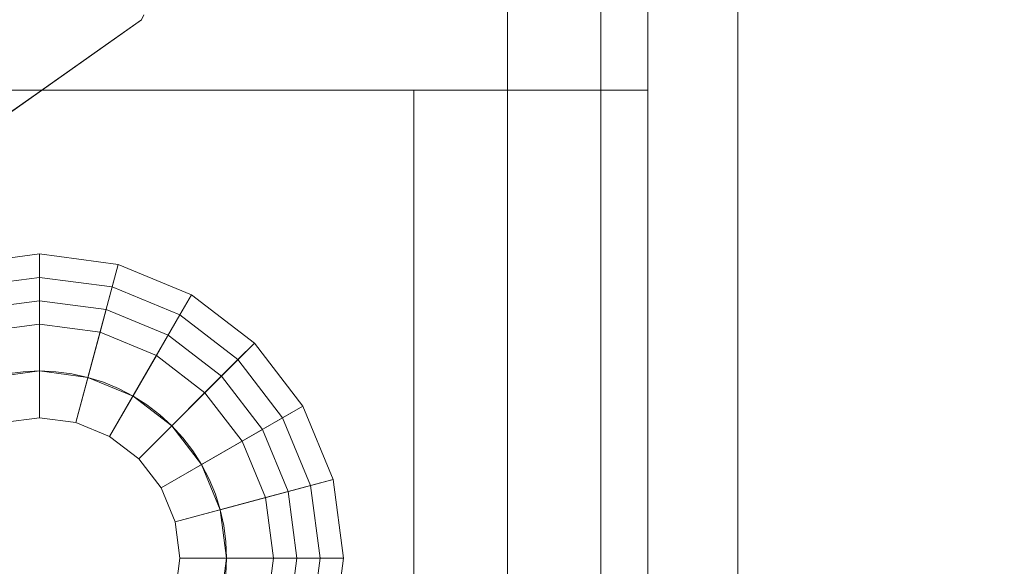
# Model space of a CAD drawing. Header units: inches. Extents: x -412 to -304, y -62 to 18.
# Tile 215 of 256: x -356.377 to -355.548, y -39.211 to -38.751. Entities that reach past the tile are written whole.
import ezdxf

# ---------------------------------------------------------------- set-up
doc = ezdxf.new("R2010")
doc.units = ezdxf.units.IN
doc.header["$LTSCALE"] = 32
doc.header["$MEASUREMENT"] = 0
doc.linetypes.add('Dash Style-1', pattern=[0.083328, 0.041656, -0.041672])
for name, color, linetype, lineweight in [('Black', 7, 'Continuous', 18), ('DashLineFill', 7, 'Dash Style-1', 13), ('Drawing', 7, 'Continuous', 18), ('Metal_HtAdjMech', 7, 'Continuous', 18), ('None', 7, 'Continuous', 18), ('SolidLine', 7, 'Continuous', 15), ('Wood_1-H', 7, 'Continuous', 13)]:
    doc.layers.add(name, color=color, linetype=linetype, lineweight=lineweight)

# ---------------------------------------------------------------- blocks, each defined once
blk = doc.blocks.new('Group-20')
at = {"layer": 'Black'}
for points in [[(-34.54794, 16.53613, 28.9791), (34.54794, 16.53613, 28.9791), (34.54794, -16.53613, 28.9791), (-34.54794, -16.53613, 28.9791)], [(-34.54794, 16.53613, 27.70079), (34.54794, 16.53613, 27.70079), (34.54794, -16.53613, 27.70079), (-34.54794, -16.53613, 27.70079)]]:
    blk.add_3dface(points, dxfattribs=at)
at = {"layer": 'Wood_1-H'}
for points in [[(-35.96494, 17.95313, 28.99879), (35.96494, 17.95313, 28.99879), (35.96494, -17.95313, 28.99879), (-35.96494, -17.95313, 28.99879)], [(-35.96494, 17.95313, 28.9791), (35.96494, 17.95313, 28.9791), (35.96494, -17.95313, 28.9791), (-35.96494, -17.95313, 28.9791)]]:
    blk.add_3dface(points, dxfattribs=at)
blk = doc.blocks.new('MpHtAdjTrough-1095 (3D)')
at = {"layer": 'Black'}
for points in [[(-17.3622, -4.05467, -1.5537), (17.3622, -4.05467, -1.5537), (17.3622, 2.5995, -3.97562), (-17.3622, 2.5995, -3.97562)], [(-17.3622, 2.59168, -4.03646), (17.3622, 2.59168, -4.03646), (17.3622, -4.07513, -1.60994), (-17.3622, -4.07513, -1.60994)]]:
    blk.add_3dface(points, dxfattribs=at)
blk = doc.blocks.new('MPHtAdj-PowerUnit (3D)')
at = {"layer": 'Metal_HtAdjMech'}
for points, invisible_edges in [([(-17.80071, -0.60593, -0.15748), (-8.21391, 1.66595, -0.15748), (-8.30756, 1.79848, -0.15748)], 9), ([(-8.30755, -1.86915, -1.59372), (-8.31157, 1.80055, -1.59759), (-8.30756, 1.79848, -1.59373)], 9), ([(-8.30755, -1.86915, -1.59372), (-8.31157, -1.87122, -1.59759), (-8.31157, 1.80055, -1.59759)], 10), ([(-8.30756, 1.79848, -0.15748), (-8.21391, 1.66595, -0.15748), (-8.21391, 1.66595, -1.45932), (-8.22437, 1.68076, -1.48119)], 8), ([(-8.22437, 1.68076, -1.48119), (-8.23305, 1.69305, -1.49726), (-8.30756, 1.79848, -0.15748)], 10), ([(-8.30756, 1.79848, -0.15748), (-8.25241, 1.72044, -1.52823), (-8.26305, 1.7355, -1.54308)], 9), ([(-8.23305, 1.69305, -1.49726), (-8.24241, 1.70628, -1.51295), (-8.30756, 1.79848, -0.15748)], 10), ([(-8.24241, 1.70628, -1.51295), (-8.25241, 1.72044, -1.52823), (-8.30756, 1.79848, -0.15748)], 10), ([(-8.26305, 1.7355, -1.54308), (-8.28616, 1.7682, -1.57136), (-8.30756, 1.79848, -1.59373), (-8.30756, 1.79848, -0.15748)], 8), ([(-8.30756, 1.79848, -1.59373), (-8.28616, 1.7682, -1.57136), (-8.28616, -1.83888, -1.57136), (-8.30755, -1.86915, -1.59372)], 10), ([(-8.28616, -1.83888, -1.57136), (-8.28616, 1.7682, -1.57136), (-8.26305, 1.7355, -1.54308), (-8.26305, -1.80618, -1.54308)], 5), ([(-8.26305, -1.80618, -1.54308), (-8.26305, 1.7355, -1.54308), (-8.25241, 1.72044, -1.52823)], 9), ([(-8.25241, -1.79113, -1.52823), (-8.26305, -1.80618, -1.54308), (-8.25241, 1.72044, -1.52823)], 10), ([(-8.25241, 1.72044, -1.52823), (-8.24241, 1.70628, -1.51295), (-8.24241, -1.77697, -1.51295), (-8.25241, -1.79113, -1.52823)], 10), ([(-8.24241, -1.77697, -1.51295), (-8.24241, 1.70628, -1.51295), (-8.23305, 1.69305, -1.49726)], 9)]:
    blk.add_3dface(points, dxfattribs=dict(at, invisible_edges=invisible_edges))
blk = doc.blocks.new('MPHtAdjCenterBar (3D)')
at = {"layer": 'Metal_HtAdjMech'}
for points in [[(-17.61811, 2.81215, -1.55512), (17.61811, 2.81215, -1.55512), (17.61811, 2.30034, -1.55512), (-17.61811, 2.30034, -1.55512)], [(-17.61811, 2.30034, -1.39764), (17.61811, 2.30034, -1.39764), (17.61811, 2.81215, -1.39764), (-17.61811, 2.81215, -1.39764)], [(12.22441, 2.81215, -0.15748), (12.22441, 2.30034, -0.15748), (17.61811, 2.30034, -0.15748), (17.61811, 2.81215, -0.15748)], [(12.22441, 2.30034, -0.31496), (12.22441, 2.81215, -0.31496), (17.61811, 2.81215, -0.31496), (17.61811, 2.30034, -0.31496)], [(-17.61811, 2.30034, -1.55512), (17.61811, 2.30034, -1.55512), (17.61811, 2.30034, -1.39764), (-17.61811, 2.30034, -1.39764)], [(12.22441, 2.30034, -0.15748), (12.22441, 2.30034, -0.31496), (17.61811, 2.30034, -0.31496), (17.61811, 2.30034, -0.15748)]]:
    blk.add_3dface(points, dxfattribs=at)
blk = doc.blocks.new('TEK04-FrameA (3D)')
at = {"layer": 'Black'}
for points in [[(9.42913, 0.88583, 11.69291), (9.42511, 0.9164, 11.69291), (9.5392, 0.94697, 11.69291), (9.54724, 0.88583, 11.69291)], [(9.56693, 0.88583, 11.61417), (9.55821, 0.95206, 11.61417), (9.46314, 0.92659, 11.61417), (9.4685, 0.88583, 11.61417)], [(9.54724, 0.88583, 11.69291), (9.5392, 0.94697, 11.69291), (9.55821, 0.95206, 11.67323), (9.56693, 0.88583, 11.67323)], [(9.56693, 0.88583, 11.67323), (9.55821, 0.95206, 11.67323), (9.55821, 0.95206, 11.61417), (9.56693, 0.88583, 11.61417)], [(9.50787, 0.88583, 11.45669), (9.50117, 0.93678, 11.45669), (9.42511, 0.9164, 11.45669), (9.42913, 0.88583, 11.45669)], [(9.4685, 0.88583, 11.53543), (9.46314, 0.92659, 11.53543), (9.52018, 0.94187, 11.53543), (9.52756, 0.88583, 11.53543)], [(9.52756, 0.88583, 11.47638), (9.52018, 0.94187, 11.47638), (9.50117, 0.93678, 11.45669), (9.50787, 0.88583, 11.45669)], [(9.52756, 0.88583, 11.53543), (9.52018, 0.94187, 11.53543), (9.52018, 0.94187, 11.47638), (9.52756, 0.88583, 11.47638)], [(9.4685, 0.88583, 11.61417), (9.46314, 0.92659, 11.61417), (9.46314, 0.92659, 11.53543), (9.4685, 0.88583, 11.53543)], [(9.42913, 0.88583, 11.45669), (9.42511, 0.9164, 11.45669), (9.42511, 0.9164, 11.69291), (9.42913, 0.88583, 11.69291)], [(9.50117, 0.83488, 11.45669), (9.50787, 0.88583, 11.45669), (9.42913, 0.88583, 11.45669), (9.42511, 0.85526, 11.45669)], [(9.42511, 0.85526, 11.69291), (9.42913, 0.88583, 11.69291), (9.54724, 0.88583, 11.69291), (9.5392, 0.82469, 11.69291)], [(9.42511, 0.85526, 11.45669), (9.42913, 0.88583, 11.45669), (9.42913, 0.88583, 11.69291), (9.42511, 0.85526, 11.69291)], [(9.46314, 0.84507, 11.53543), (9.4685, 0.88583, 11.53543), (9.52756, 0.88583, 11.53543), (9.52018, 0.82978, 11.53543)], [(9.46314, 0.84507, 11.61417), (9.4685, 0.88583, 11.61417), (9.4685, 0.88583, 11.53543), (9.46314, 0.84507, 11.53543)], [(9.55821, 0.81959, 11.61417), (9.56693, 0.88583, 11.61417), (9.4685, 0.88583, 11.61417), (9.46314, 0.84507, 11.61417)], [(9.52018, 0.82978, 11.47638), (9.52756, 0.88583, 11.47638), (9.50787, 0.88583, 11.45669), (9.50117, 0.83488, 11.45669)], [(9.52018, 0.82978, 11.53543), (9.52756, 0.88583, 11.53543), (9.52756, 0.88583, 11.47638), (9.52018, 0.82978, 11.47638)], [(9.5392, 0.82469, 11.69291), (9.54724, 0.88583, 11.69291), (9.56693, 0.88583, 11.67323), (9.55821, 0.81959, 11.67323)], [(9.55821, 0.81959, 11.67323), (9.56693, 0.88583, 11.67323), (9.56693, 0.88583, 11.61417), (9.55821, 0.81959, 11.61417)], [(9.4815, 0.7874, 11.45669), (9.50117, 0.83488, 11.45669), (9.42511, 0.85526, 11.45669), (9.41331, 0.82677, 11.45669)], [(9.41331, 0.82677, 11.69291), (9.42511, 0.85526, 11.69291), (9.5392, 0.82469, 11.69291), (9.5156, 0.76772, 11.69291)], [(9.41331, 0.82677, 11.45669), (9.42511, 0.85526, 11.45669), (9.42511, 0.85526, 11.69291), (9.41331, 0.82677, 11.69291)], [(9.44741, 0.80709, 11.53543), (9.46314, 0.84507, 11.53543), (9.52018, 0.82978, 11.53543), (9.49855, 0.77756, 11.53543)], [(9.44741, 0.80709, 11.61417), (9.46314, 0.84507, 11.61417), (9.46314, 0.84507, 11.53543), (9.44741, 0.80709, 11.53543)], [(9.53264, 0.75787, 11.61417), (9.55821, 0.81959, 11.61417), (9.46314, 0.84507, 11.61417), (9.44741, 0.80709, 11.61417)], [(9.49855, 0.77756, 11.47638), (9.52018, 0.82978, 11.47638), (9.50117, 0.83488, 11.45669), (9.4815, 0.7874, 11.45669)], [(9.49855, 0.77756, 11.53543), (9.52018, 0.82978, 11.53543), (9.52018, 0.82978, 11.47638), (9.49855, 0.77756, 11.47638)], [(9.45022, 0.74663, 11.45669), (9.4815, 0.7874, 11.45669), (9.41331, 0.82677, 11.45669), (9.39454, 0.80231, 11.45669)], [(9.39454, 0.80231, 11.69291), (9.41331, 0.82677, 11.69291), (9.5156, 0.76772, 11.69291), (9.47806, 0.71879, 11.69291)], [(9.39454, 0.80231, 11.45669), (9.41331, 0.82677, 11.45669), (9.41331, 0.82677, 11.69291), (9.39454, 0.80231, 11.69291)], [(9.5156, 0.76772, 11.69291), (9.5392, 0.82469, 11.69291), (9.55821, 0.81959, 11.67323), (9.53264, 0.75787, 11.67323)], [(9.53264, 0.75787, 11.67323), (9.55821, 0.81959, 11.67323), (9.55821, 0.81959, 11.61417), (9.53264, 0.75787, 11.61417)], [(9.42238, 0.77447, 11.53543), (9.44741, 0.80709, 11.53543), (9.49855, 0.77756, 11.53543), (9.46414, 0.73271, 11.53543)], [(9.42238, 0.77447, 11.61417), (9.44741, 0.80709, 11.61417), (9.44741, 0.80709, 11.53543), (9.42238, 0.77447, 11.53543)], [(9.49198, 0.70487, 11.61417), (9.53264, 0.75787, 11.61417), (9.44741, 0.80709, 11.61417), (9.42238, 0.77447, 11.61417)], [(9.40945, 0.71535, 11.45669), (9.45022, 0.74663, 11.45669), (9.39454, 0.80231, 11.45669), (9.37008, 0.78354, 11.45669)], [(9.37008, 0.78354, 11.69291), (9.39454, 0.80231, 11.69291), (9.47806, 0.71879, 11.69291), (9.42913, 0.68125, 11.69291)], [(9.37008, 0.78354, 11.45669), (9.39454, 0.80231, 11.45669), (9.39454, 0.80231, 11.69291), (9.37008, 0.78354, 11.69291)], [(9.46414, 0.73271, 11.47638), (9.49855, 0.77756, 11.47638), (9.4815, 0.7874, 11.45669), (9.45022, 0.74663, 11.45669)], [(9.36197, 0.69568, 11.45669), (9.40945, 0.71535, 11.45669), (9.37008, 0.78354, 11.45669), (9.34159, 0.77174, 11.45669)], [(9.34159, 0.77174, 11.69291), (9.37008, 0.78354, 11.69291), (9.42913, 0.68125, 11.69291), (9.37216, 0.65766, 11.69291)], [(9.34159, 0.77174, 11.45669), (9.37008, 0.78354, 11.45669), (9.37008, 0.78354, 11.69291), (9.34159, 0.77174, 11.69291)], [(9.28045, 0.77174, 11.69291), (9.31102, 0.76772, 11.69291), (9.31102, 0.64961, 11.69291), (9.24989, 0.65766, 11.69291)], [(9.26007, 0.69568, 11.45669), (9.31102, 0.68898, 11.45669), (9.31102, 0.76772, 11.45669), (9.28045, 0.77174, 11.45669)], [(9.28045, 0.77174, 11.45669), (9.31102, 0.76772, 11.45669), (9.31102, 0.76772, 11.69291), (9.28045, 0.77174, 11.69291)], [(9.31102, 0.68898, 11.45669), (9.36197, 0.69568, 11.45669), (9.34159, 0.77174, 11.45669), (9.31102, 0.76772, 11.45669)], [(9.31102, 0.76772, 11.69291), (9.34159, 0.77174, 11.69291), (9.37216, 0.65766, 11.69291), (9.31102, 0.64961, 11.69291)], [(9.31102, 0.76772, 11.45669), (9.34159, 0.77174, 11.45669), (9.34159, 0.77174, 11.69291), (9.31102, 0.76772, 11.69291)], [(9.38976, 0.74944, 11.53543), (9.42238, 0.77447, 11.53543), (9.46414, 0.73271, 11.53543), (9.41929, 0.6983, 11.53543)], [(9.38976, 0.74944, 11.61417), (9.42238, 0.77447, 11.61417), (9.42238, 0.77447, 11.53543), (9.38976, 0.74944, 11.53543)], [(9.43898, 0.66421, 11.61417), (9.49198, 0.70487, 11.61417), (9.42238, 0.77447, 11.61417), (9.38976, 0.74944, 11.61417)], [(9.46414, 0.73271, 11.53543), (9.49855, 0.77756, 11.53543), (9.49855, 0.77756, 11.47638), (9.46414, 0.73271, 11.47638)], [(9.47806, 0.71879, 11.69291), (9.5156, 0.76772, 11.69291), (9.53264, 0.75787, 11.67323), (9.49198, 0.70487, 11.67323)], [(9.49198, 0.70487, 11.67323), (9.53264, 0.75787, 11.67323), (9.53264, 0.75787, 11.61417), (9.49198, 0.70487, 11.61417)], [(9.35178, 0.73371, 11.53543), (9.38976, 0.74944, 11.53543), (9.41929, 0.6983, 11.53543), (9.36707, 0.67667, 11.53543)], [(9.35178, 0.73371, 11.61417), (9.38976, 0.74944, 11.61417), (9.38976, 0.74944, 11.53543), (9.35178, 0.73371, 11.53543)], [(9.37726, 0.63864, 11.61417), (9.43898, 0.66421, 11.61417), (9.38976, 0.74944, 11.61417), (9.35178, 0.73371, 11.61417)], [(9.41929, 0.6983, 11.47638), (9.46414, 0.73271, 11.47638), (9.45022, 0.74663, 11.45669), (9.40945, 0.71535, 11.45669)], [(9.24479, 0.63864, 11.61417), (9.31102, 0.62992, 11.61417), (9.31102, 0.72835, 11.61417), (9.27026, 0.73371, 11.61417)], [(9.27026, 0.73371, 11.53543), (9.31102, 0.72835, 11.53543), (9.31102, 0.66929, 11.53543), (9.25498, 0.67667, 11.53543)], [(9.27026, 0.73371, 11.61417), (9.31102, 0.72835, 11.61417), (9.31102, 0.72835, 11.53543), (9.27026, 0.73371, 11.53543)], [(9.31102, 0.72835, 11.53543), (9.35178, 0.73371, 11.53543), (9.36707, 0.67667, 11.53543), (9.31102, 0.66929, 11.53543)], [(9.31102, 0.72835, 11.61417), (9.35178, 0.73371, 11.61417), (9.35178, 0.73371, 11.53543), (9.31102, 0.72835, 11.53543)], [(9.31102, 0.62992, 11.61417), (9.37726, 0.63864, 11.61417), (9.35178, 0.73371, 11.61417), (9.31102, 0.72835, 11.61417)], [(9.41929, 0.6983, 11.53543), (9.46414, 0.73271, 11.53543), (9.46414, 0.73271, 11.47638), (9.41929, 0.6983, 11.47638)], [(9.36707, 0.67667, 11.47638), (9.41929, 0.6983, 11.47638), (9.40945, 0.71535, 11.45669), (9.36197, 0.69568, 11.45669)], [(9.42913, 0.68125, 11.69291), (9.47806, 0.71879, 11.69291), (9.49198, 0.70487, 11.67323), (9.43898, 0.66421, 11.67323)], [(9.43898, 0.66421, 11.67323), (9.49198, 0.70487, 11.67323), (9.49198, 0.70487, 11.61417), (9.43898, 0.66421, 11.61417)], [(9.36707, 0.67667, 11.53543), (9.41929, 0.6983, 11.53543), (9.41929, 0.6983, 11.47638), (9.36707, 0.67667, 11.47638)], [(9.25498, 0.67667, 11.47638), (9.31102, 0.66929, 11.47638), (9.31102, 0.68898, 11.45669), (9.26007, 0.69568, 11.45669)], [(9.31102, 0.66929, 11.47638), (9.36707, 0.67667, 11.47638), (9.36197, 0.69568, 11.45669), (9.31102, 0.68898, 11.45669)], [(9.37216, 0.65766, 11.69291), (9.42913, 0.68125, 11.69291), (9.43898, 0.66421, 11.67323), (9.37726, 0.63864, 11.67323)], [(9.25498, 0.67667, 11.53543), (9.31102, 0.66929, 11.53543), (9.31102, 0.66929, 11.47638), (9.25498, 0.67667, 11.47638)], [(9.31102, 0.66929, 11.53543), (9.36707, 0.67667, 11.53543), (9.36707, 0.67667, 11.47638), (9.31102, 0.66929, 11.47638)], [(9.37726, 0.63864, 11.67323), (9.43898, 0.66421, 11.67323), (9.43898, 0.66421, 11.61417), (9.37726, 0.63864, 11.61417)], [(9.24989, 0.65766, 11.69291), (9.31102, 0.64961, 11.69291), (9.31102, 0.62992, 11.67323), (9.24479, 0.63864, 11.67323)], [(9.31102, 0.64961, 11.69291), (9.37216, 0.65766, 11.69291), (9.37726, 0.63864, 11.67323), (9.31102, 0.62992, 11.67323)], [(9.24479, 0.63864, 11.67323), (9.31102, 0.62992, 11.67323), (9.31102, 0.62992, 11.61417), (9.24479, 0.63864, 11.61417)], [(9.31102, 0.62992, 11.67323), (9.37726, 0.63864, 11.67323), (9.37726, 0.63864, 11.61417), (9.31102, 0.62992, 11.61417)]]:
    blk.add_3dface(points, dxfattribs=at)
at = {"layer": 'Metal_HtAdjMech'}
for points, invisible_edges in [([(9.70472, 2.26378, 11.53543), (9.70472, 0.57085, 11.53543), (9.38239, 1.81712, 11.53543), (9.38502, 1.82346, 11.53543)], 10), ([(9.46611, 0.91317, 11.61417), (9.4679, 0.89955, 11.61417), (9.70472, 0.37402, 11.61417), (9.70472, 2.26378, 11.61417)], 10), ([(9.70472, 2.26378, 11.53543), (9.70472, 0.41441, 11.60705), (9.70472, 0.42393, 11.60311)], 9), ([(9.70472, 2.26378, 11.53543), (9.70472, 2.26378, 11.61417), (9.70472, 0.37402, 11.61417), (9.70472, 0.38431, 11.61372)], 8), ([(9.70472, 0.38431, 11.61372), (9.70472, 0.39453, 11.61238), (9.70472, 2.26378, 11.53543)], 10), ([(9.70472, 2.26378, 11.53543), (9.70472, 0.40458, 11.61015), (9.70472, 0.41441, 11.60705)], 9), ([(9.70472, 0.42393, 11.60311), (9.70472, 0.57085, 11.53543), (9.70472, 2.26378, 11.53543)], 9), ([(9.70472, 0.39453, 11.61238), (9.70472, 0.40458, 11.61015), (9.70472, 2.26378, 11.53543)], 10), ([(9.46314, 0.92659, 11.53543), (9.45901, 0.93969, 11.53543), (9.38239, 1.81712, 11.53543), (9.70472, 0.57085, 11.53543)], 14), ([(9.70472, 0.57085, 11.53543), (9.46611, 0.91317, 11.53543), (9.46314, 0.92659, 11.53543)], 9), ([(9.4679, 0.89955, 11.53543), (9.4679, 0.89955, 11.61417), (9.46611, 0.91317, 11.61417), (9.46611, 0.91317, 11.53543)], 5), ([(9.70472, 0.57085, 11.53543), (9.4679, 0.89955, 11.53543), (9.46611, 0.91317, 11.53543)], 9), ([(9.4679, 0.89955, 11.61417), (9.4685, 0.88583, 11.61417), (9.70472, 0.37402, 11.61417)], 10), ([(9.4685, 0.88583, 11.53543), (9.4685, 0.88583, 11.61417), (9.4679, 0.89955, 11.61417), (9.4679, 0.89955, 11.53543)], 5), ([(9.70472, 0.57085, 11.53543), (9.4685, 0.88583, 11.53543), (9.4679, 0.89955, 11.53543)], 9), ([(9.70472, 0.37402, 11.61417), (9.4685, 0.88583, 11.61417), (9.4679, 0.8721, 11.61417)], 9), ([(9.4679, 0.8721, 11.53543), (9.4679, 0.8721, 11.61417), (9.4685, 0.88583, 11.61417), (9.4685, 0.88583, 11.53543)], 5), ([(9.4679, 0.8721, 11.53543), (9.4685, 0.88583, 11.53543), (9.70472, 0.57085, 11.53543)], 10), ([(9.70472, 0.37402, 11.61417), (9.4679, 0.8721, 11.61417), (9.46611, 0.85848, 11.61417)], 9), ([(9.46611, 0.85848, 11.53543), (9.46611, 0.85848, 11.61417), (9.4679, 0.8721, 11.61417), (9.4679, 0.8721, 11.53543)], 5), ([(9.46611, 0.85848, 11.53543), (9.4679, 0.8721, 11.53543), (9.70472, 0.57085, 11.53543)], 10), ([(9.46611, 0.85848, 11.61417), (9.46314, 0.84507, 11.61417), (9.70472, 0.37402, 11.61417)], 10), ([(9.46314, 0.84507, 11.53543), (9.46314, 0.84507, 11.61417), (9.46611, 0.85848, 11.61417), (9.46611, 0.85848, 11.53543)], 5), ([(9.70472, 0.57085, 11.53543), (9.46314, 0.84507, 11.53543), (9.46611, 0.85848, 11.53543)], 9), ([(9.70472, 0.37402, 11.61417), (9.46314, 0.84507, 11.61417), (9.45901, 0.83197, 11.61417)], 9), ([(9.45901, 0.83197, 11.53543), (9.45901, 0.83197, 11.61417), (9.46314, 0.84507, 11.61417), (9.46314, 0.84507, 11.53543)], 5), ([(9.45901, 0.83197, 11.53543), (9.46314, 0.84507, 11.53543), (9.70472, 0.57085, 11.53543)], 10), ([(9.45901, 0.83197, 11.61417), (9.45375, 0.81927, 11.61417), (9.70472, 0.37402, 11.61417)], 10), ([(9.45375, 0.81927, 11.53543), (9.45375, 0.81927, 11.61417), (9.45901, 0.83197, 11.61417), (9.45901, 0.83197, 11.53543)], 5), ([(9.70472, 0.57085, 11.53543), (9.45375, 0.81927, 11.53543), (9.45901, 0.83197, 11.53543)], 9), ([(9.70472, 0.37402, 11.61417), (9.45375, 0.81927, 11.61417), (9.44741, 0.80709, 11.61417)], 9), ([(9.44741, 0.80709, 11.53543), (9.44741, 0.80709, 11.61417), (9.45375, 0.81927, 11.61417), (9.45375, 0.81927, 11.53543)], 5), ([(9.44741, 0.80709, 11.53543), (9.45375, 0.81927, 11.53543), (9.70472, 0.57085, 11.53543)], 10), ([(9.70472, 0.37402, 11.61417), (9.44741, 0.80709, 11.61417), (9.44002, 0.7955, 11.61417)], 9), ([(9.44002, 0.7955, 11.53543), (9.44002, 0.7955, 11.61417), (9.44741, 0.80709, 11.61417), (9.44741, 0.80709, 11.53543)], 5), ([(9.44002, 0.7955, 11.53543), (9.44741, 0.80709, 11.53543), (9.70472, 0.57085, 11.53543)], 10), ([(9.44002, 0.7955, 11.61417), (9.43166, 0.7846, 11.61417), (9.70472, 0.37402, 11.61417)], 10), ([(9.43166, 0.7846, 11.53543), (9.43166, 0.7846, 11.61417), (9.44002, 0.7955, 11.61417), (9.44002, 0.7955, 11.53543)], 5), ([(9.70472, 0.57085, 11.53543), (9.43166, 0.7846, 11.53543), (9.44002, 0.7955, 11.53543)], 9), ([(9.70472, 0.37402, 11.61417), (9.43166, 0.7846, 11.61417), (9.42238, 0.77447, 11.61417)], 9), ([(9.42238, 0.77447, 11.53543), (9.42238, 0.77447, 11.61417), (9.43166, 0.7846, 11.61417), (9.43166, 0.7846, 11.53543)], 5), ([(9.42238, 0.77447, 11.53543), (9.43166, 0.7846, 11.53543), (9.70472, 0.57085, 11.53543)], 10), ([(9.70472, 0.37402, 11.61417), (9.42238, 0.77447, 11.61417), (9.41225, 0.76519, 11.61417)], 9), ([(9.41225, 0.76519, 11.53543), (9.41225, 0.76519, 11.61417), (9.42238, 0.77447, 11.61417), (9.42238, 0.77447, 11.53543)], 5), ([(9.41225, 0.76519, 11.53543), (9.42238, 0.77447, 11.53543), (9.70472, 0.57085, 11.53543)], 10), ([(9.41225, 0.76519, 11.61417), (9.40135, 0.75683, 11.61417), (9.70472, 0.37402, 11.61417)], 10), ([(9.40135, 0.75683, 11.53543), (9.40135, 0.75683, 11.61417), (9.41225, 0.76519, 11.61417), (9.41225, 0.76519, 11.53543)], 5), ([(9.70472, 0.57085, 11.53543), (9.40135, 0.75683, 11.53543), (9.41225, 0.76519, 11.53543)], 9), ([(9.70472, 0.37402, 11.61417), (9.40135, 0.75683, 11.61417), (9.38976, 0.74944, 11.61417)], 9), ([(9.38976, 0.74944, 11.53543), (9.38976, 0.74944, 11.61417), (9.40135, 0.75683, 11.61417), (9.40135, 0.75683, 11.53543)], 5), ([(9.38976, 0.74944, 11.53543), (9.40135, 0.75683, 11.53543), (9.70472, 0.57085, 11.53543)], 10), ([(9.38976, 0.74944, 11.61417), (9.37758, 0.7431, 11.61417), (9.70472, 0.37402, 11.61417)], 10), ([(9.37758, 0.7431, 11.53543), (9.37758, 0.7431, 11.61417), (9.38976, 0.74944, 11.61417), (9.38976, 0.74944, 11.53543)], 5), ([(9.70472, 0.57085, 11.53543), (9.37758, 0.7431, 11.53543), (9.38976, 0.74944, 11.53543)], 9), ([(9.36489, 0.73784, 11.61417), (9.35178, 0.73371, 11.61417), (9.70472, 0.37402, 11.61417)], 10), ([(9.35178, 0.73371, 11.53543), (9.35178, 0.73371, 11.61417), (9.36489, 0.73784, 11.61417), (9.36489, 0.73784, 11.53543)], 5), ([(9.70472, 0.57085, 11.53543), (9.35178, 0.73371, 11.53543), (9.36489, 0.73784, 11.53543)], 9), ([(9.70472, 0.37402, 11.61417), (9.37758, 0.7431, 11.61417), (9.36489, 0.73784, 11.61417)], 9), ([(9.36489, 0.73784, 11.53543), (9.36489, 0.73784, 11.61417), (9.37758, 0.7431, 11.61417), (9.37758, 0.7431, 11.53543)], 5), ([(9.36489, 0.73784, 11.53543), (9.37758, 0.7431, 11.53543), (9.70472, 0.57085, 11.53543)], 10), ([(9.70472, 0.37402, 11.61417), (9.33837, 0.73074, 11.61417), (9.32475, 0.72895, 11.61417)], 9), ([(9.32475, 0.72895, 11.53543), (9.32475, 0.72895, 11.61417), (9.33837, 0.73074, 11.61417), (9.33837, 0.73074, 11.53543)], 5), ([(9.32475, 0.72895, 11.53543), (9.33837, 0.73074, 11.53543), (9.70472, 0.57085, 11.53543)], 10), ([(9.35178, 0.73371, 11.61417), (9.33837, 0.73074, 11.61417), (9.70472, 0.37402, 11.61417)], 10), ([(9.33837, 0.73074, 11.53543), (9.33837, 0.73074, 11.61417), (9.35178, 0.73371, 11.61417), (9.35178, 0.73371, 11.53543)], 5), ([(9.70472, 0.57085, 11.53543), (9.33837, 0.73074, 11.53543), (9.35178, 0.73371, 11.53543)], 9), ([(9.31102, 0.72835, 11.61417), (9.2973, 0.72895, 11.61417), (8.91732, 0.37402, 11.61417), (9.70472, 0.37402, 11.61417)], 14), ([(8.91732, 0.57085, 11.53543), (9.2973, 0.72895, 11.53543), (9.31102, 0.72835, 11.53543)], 9), ([(9.31102, 0.72835, 11.53543), (9.32475, 0.72895, 11.53543), (9.70472, 0.57085, 11.53543), (8.91732, 0.57085, 11.53543)], 10), ([(9.2973, 0.72895, 11.53543), (9.2973, 0.72895, 11.61417), (9.31102, 0.72835, 11.61417), (9.31102, 0.72835, 11.53543)], 5), ([(9.70472, 0.37402, 11.61417), (9.32475, 0.72895, 11.61417), (9.31102, 0.72835, 11.61417)], 9), ([(9.31102, 0.72835, 11.53543), (9.31102, 0.72835, 11.61417), (9.32475, 0.72895, 11.61417), (9.32475, 0.72895, 11.53543)], 5), ([(9.70472, 0.57085, 11.53543), (9.70472, 0.45753, 11.57958), (9.70472, 0.46449, 11.57198)], 9), ([(9.70472, 0.46449, 11.57198), (9.70472, 0.47077, 11.56381), (9.70472, 0.57085, 11.53543)], 10), ([(9.70472, 0.57085, 11.53543), (9.70472, 0.48106, 11.54598), (9.70472, 0.485, 11.53646)], 9), ([(9.70472, 0.47077, 11.56381), (9.70472, 0.4763, 11.55512), (9.70472, 0.57085, 11.53543)], 10), ([(9.70472, 0.57085, 11.53543), (9.70472, 0.4881, 11.52663), (9.70472, 0.49033, 11.51657)], 9), ([(9.70472, 0.4763, 11.55512), (9.70472, 0.48106, 11.54598), (9.70472, 0.57085, 11.53543)], 10), ([(9.70472, 0.57085, 11.53543), (9.70472, 0.49168, 11.50636), (9.70472, 0.49213, 11.49606)], 9), ([(9.70472, 0.485, 11.53646), (9.70472, 0.4881, 11.52663), (9.70472, 0.57085, 11.53543)], 10), ([(9.70472, 0.57085, 11.53543), (9.70472, 0.44176, 11.59281), (9.70472, 0.44994, 11.58654)], 9), ([(9.70472, 0.57085, 11.53543), (9.70472, 0.42393, 11.60311), (9.70472, 0.43307, 11.59835)], 9), ([(9.70472, 0.49033, 11.51657), (9.70472, 0.49168, 11.50636), (9.70472, 0.57085, 11.53543)], 10), ([(9.70472, 0.43307, 11.59835), (9.70472, 0.44176, 11.59281), (9.70472, 0.57085, 11.53543)], 10), ([(9.70472, 0.44994, 11.58654), (9.70472, 0.45753, 11.57958), (9.70472, 0.57085, 11.53543)], 10), ([(9.70472, 0.49213, 11.49606), (9.70472, 0.49213, 11.33858), (9.70472, 0.57085, 11.33954), (9.70472, 0.57085, 11.53543)], 8), ([(8.71836, 0.49213, 10.75891), (8.72259, 0.49213, 10.7628), (12.99705, 0.49213, 10.7628), (9.25197, 0.49213, 10.45242)], 14), ([(9.70472, 0.49213, 11.33858), (12.99705, 0.49213, 10.7628), (8.72259, 0.49213, 10.7628), (8.72405, 0.49213, 10.76413)], 11), ([(8.72405, 0.49213, 10.76413), (8.72928, 0.49213, 10.76983), (9.70472, 0.49213, 11.33858)], 10), ([(8.72928, 0.49213, 10.76983), (8.73398, 0.49213, 10.77596), (9.70472, 0.49213, 11.33858)], 10), ([(9.70472, 0.49213, 11.33858), (8.73398, 0.49213, 10.77596), (8.73813, 0.49213, 10.78248)], 9), ([(8.73813, 0.49213, 10.78248), (8.7417, 0.49213, 10.78933), (9.70472, 0.49213, 11.33858)], 10), ([(8.7417, 0.49213, 10.78933), (8.74466, 0.49213, 10.79647), (9.70472, 0.49213, 11.33858)], 10), ([(9.70472, 0.49213, 11.33858), (8.74466, 0.49213, 10.79647), (8.74698, 0.49213, 10.80384)], 9), ([(8.74698, 0.49213, 10.8497), (8.74466, 0.49213, 10.85707), (8.91732, 0.49213, 11.33858), (9.70472, 0.49213, 11.33858)], 10), ([(9.70472, 0.49213, 11.33858), (8.74865, 0.49213, 10.84215), (8.74698, 0.49213, 10.8497)], 9), ([(8.74698, 0.49213, 10.80384), (8.74865, 0.49213, 10.81139), (9.70472, 0.49213, 11.33858)], 10), ([(9.70472, 0.49213, 11.33858), (8.74865, 0.49213, 10.81139), (8.74966, 0.49213, 10.81905)], 9), ([(8.74966, 0.49213, 10.83449), (8.74865, 0.49213, 10.84215), (9.70472, 0.49213, 11.33858)], 10), ([(9.70472, 0.49213, 11.33858), (8.74966, 0.49213, 10.81905), (8.75, 0.49213, 10.82677)], 9), ([(8.75, 0.49213, 10.82677), (8.74966, 0.49213, 10.83449), (9.70472, 0.49213, 11.33858)], 10), ([(20.57087, 0.49168, 10.14719), (9.25197, 0.49168, 10.14719), (18.0561, 0.49213, 10.15748), (19.14862, 0.49213, 10.15748)], 11), ([(9.25197, 0.49168, 10.14719), (9.25197, 0.49213, 10.15748), (12.99705, 0.49213, 10.15748)], 8), ([(12.99705, 0.49213, 10.15748), (18.0561, 0.49213, 10.15748), (9.25197, 0.49168, 10.14719)], 10), ([(12.99705, 0.49213, 10.7628), (12.99705, 0.49213, 10.40354), (9.25197, 0.49213, 10.40354), (9.25197, 0.49213, 10.45242)], 11), ([(9.25197, 0.49213, 10.40354), (12.99705, 0.49213, 10.40354), (12.99705, 0.49213, 10.15748), (9.25197, 0.49213, 10.15748)], 3), ([(9.25197, 0.49168, 10.14719), (20.57087, 0.49168, 10.14719), (20.57087, 0.49033, 10.13697), (9.25197, 0.49033, 10.13697)], 5), ([(9.25197, 0.49033, 10.13697), (20.57087, 0.49033, 10.13697), (20.57087, 0.4881, 10.12691), (9.25197, 0.4881, 10.12691)], 5), ([(12.99705, 0.49213, 11.49606), (9.70472, 0.49213, 11.49606), (9.70472, 0.49168, 11.50636), (18.95669, 0.49168, 11.50636)], 12), ([(9.70472, 0.49213, 11.33858), (9.70472, 0.49213, 11.49606), (12.99705, 0.49213, 11.49606), (12.99705, 0.49213, 10.7628)], 12), ([(9.70472, 0.49033, 11.51657), (18.95669, 0.49033, 11.51657), (18.95669, 0.49168, 11.50636), (9.70472, 0.49168, 11.50636)], 5), ([(9.70472, 0.4881, 11.52663), (18.95669, 0.4881, 11.52663), (18.95669, 0.49033, 11.51657), (9.70472, 0.49033, 11.51657)], 5), ([(9.25197, 0.4881, 10.12691), (20.57087, 0.4881, 10.12691), (20.57087, 0.485, 10.11708), (9.25197, 0.485, 10.11708)], 5), ([(9.25197, 0.485, 10.11708), (20.57087, 0.485, 10.11708), (20.57087, 0.48106, 10.10756), (9.25197, 0.48106, 10.10756)], 5), ([(9.25197, 0.48106, 10.10756), (20.57087, 0.48106, 10.10756), (20.57087, 0.4763, 10.09843), (9.25197, 0.4763, 10.09843)], 5), ([(9.70472, 0.485, 11.53646), (18.95669, 0.485, 11.53646), (18.95669, 0.4881, 11.52663), (9.70472, 0.4881, 11.52663)], 5), ([(9.70472, 0.48106, 11.54598), (18.95669, 0.48106, 11.54598), (18.95669, 0.485, 11.53646), (9.70472, 0.485, 11.53646)], 5), ([(9.70472, 0.4763, 11.55512), (18.95669, 0.4763, 11.55512), (18.95669, 0.48106, 11.54598), (9.70472, 0.48106, 11.54598)], 5), ([(9.25197, 0.4763, 10.09843), (20.57087, 0.4763, 10.09843), (20.57087, 0.47077, 10.08974), (9.25197, 0.47077, 10.08974)], 5), ([(9.70472, 0.47077, 11.56381), (18.95669, 0.47077, 11.56381), (18.95669, 0.4763, 11.55512), (9.70472, 0.4763, 11.55512)], 5), ([(9.25197, 0.47077, 10.08974), (20.57087, 0.47077, 10.08974), (20.57087, 0.46449, 10.08156), (9.25197, 0.46449, 10.08156)], 5), ([(9.25197, 0.46449, 10.08156), (20.57087, 0.46449, 10.08156), (20.57087, 0.45753, 10.07396), (9.25197, 0.45753, 10.07396)], 5), ([(9.70472, 0.46449, 11.57198), (18.95669, 0.46449, 11.57198), (18.95669, 0.47077, 11.56381), (9.70472, 0.47077, 11.56381)], 5), ([(9.70472, 0.45753, 11.57958), (18.95669, 0.45753, 11.57958), (18.95669, 0.46449, 11.57198), (9.70472, 0.46449, 11.57198)], 5), ([(9.25197, 0.45753, 10.07396), (20.57087, 0.45753, 10.07396), (20.57087, 0.44994, 10.067), (9.25197, 0.44994, 10.067)], 5), ([(9.70472, 0.44994, 11.58654), (18.95669, 0.44994, 11.58654), (18.95669, 0.45753, 11.57958), (9.70472, 0.45753, 11.57958)], 5), ([(9.25197, 0.44994, 10.067), (20.57087, 0.44994, 10.067), (20.57087, 0.44176, 10.06073), (9.25197, 0.44176, 10.06073)], 5), ([(9.70472, 0.44176, 11.59281), (18.95669, 0.44176, 11.59281), (18.95669, 0.44994, 11.58654), (9.70472, 0.44994, 11.58654)], 5), ([(9.25197, 0.44176, 10.06073), (20.57087, 0.44176, 10.06073), (20.57087, 0.43307, 10.05519), (9.25197, 0.43307, 10.05519)], 5), ([(9.70472, 0.43307, 11.59835), (18.95669, 0.43307, 11.59835), (18.95669, 0.44176, 11.59281), (9.70472, 0.44176, 11.59281)], 5), ([(9.25197, 0.43307, 10.05519), (20.57087, 0.43307, 10.05519), (20.57087, 0.42393, 10.05044), (9.25197, 0.42393, 10.05044)], 5), ([(9.70472, 0.42393, 11.60311), (18.95669, 0.42393, 11.60311), (18.95669, 0.43307, 11.59835), (9.70472, 0.43307, 11.59835)], 5), ([(9.25197, 0.42393, 10.05044), (20.57087, 0.42393, 10.05044), (20.57087, 0.41441, 10.04649), (9.25197, 0.41441, 10.04649)], 5), ([(9.70472, 0.41441, 11.60705), (18.95669, 0.41441, 11.60705), (18.95669, 0.42393, 11.60311), (9.70472, 0.42393, 11.60311)], 5), ([(9.25197, 0.41441, 10.04649), (20.57087, 0.41441, 10.04649), (20.57087, 0.40458, 10.04339), (9.25197, 0.40458, 10.04339)], 5), ([(9.70472, 0.40458, 11.61015), (18.95669, 0.40458, 11.61015), (18.95669, 0.41441, 11.60705), (9.70472, 0.41441, 11.60705)], 5), ([(0, 0.41324, 10.15405), (20.57087, 0.41324, 10.15405), (12.99705, 0.41339, 10.15748), (7.81988, 0.41339, 10.15748)], 11), ([(0, 0.41279, 10.15064), (20.57087, 0.41279, 10.15064), (20.57087, 0.41324, 10.15405), (0, 0.41324, 10.15405)], 5), ([(0, 0.41204, 10.14729), (20.57087, 0.41204, 10.14729), (20.57087, 0.41279, 10.15064), (0, 0.41279, 10.15064)], 5), ([(0, 0.41101, 10.14401), (20.57087, 0.41101, 10.14401), (20.57087, 0.41204, 10.14729), (0, 0.41204, 10.14729)], 5), ([(0, 0.4097, 10.14084), (20.57087, 0.4097, 10.14084), (20.57087, 0.41101, 10.14401), (0, 0.41101, 10.14401)], 5), ([(0, 0.40811, 10.1378), (20.57087, 0.40811, 10.1378), (20.57087, 0.4097, 10.14084), (0, 0.4097, 10.14084)], 5), ([(0, 0.40627, 10.1349), (20.57087, 0.40627, 10.1349), (20.57087, 0.40811, 10.1378), (0, 0.40811, 10.1378)], 5), ([(0, 0.40417, 10.13217), (20.57087, 0.40417, 10.13217), (20.57087, 0.40627, 10.1349), (0, 0.40627, 10.1349)], 5), ([(7.81988, 0.41339, 10.40354), (12.99705, 0.41339, 10.40354), (8.69171, 0.41339, 10.74353), (8.68434, 0.41339, 10.74121)], 11), ([(7.81988, 0.41339, 10.15748), (12.99705, 0.41339, 10.15748), (12.99705, 0.41339, 10.40354), (7.81988, 0.41339, 10.40354)], 14), ([(20.57087, 0.41324, 11.49949), (8.57303, 0.41324, 11.49949), (12.99705, 0.41339, 11.49606), (18.0561, 0.41339, 11.49606)], 11), ([(8.57303, 0.41324, 11.49949), (8.57303, 0.41339, 11.49606), (12.99705, 0.41339, 11.49606)], 8), ([(12.99705, 0.41339, 11.49606), (8.57303, 0.41339, 11.49606), (8.57303, 0.41339, 11.3937), (8.74466, 0.41339, 10.85707)], 12), ([(8.57303, 0.41324, 11.49949), (20.57087, 0.41324, 11.49949), (20.57087, 0.41279, 11.5029), (8.57303, 0.41279, 11.5029)], 5), ([(8.57303, 0.41279, 11.5029), (20.57087, 0.41279, 11.5029), (20.57087, 0.41204, 11.50625), (8.57303, 0.41204, 11.50625)], 5), ([(8.57303, 0.41204, 11.50625), (20.57087, 0.41204, 11.50625), (20.57087, 0.41101, 11.50953), (8.57303, 0.41101, 11.50953)], 5), ([(8.57303, 0.41101, 11.50953), (20.57087, 0.41101, 11.50953), (20.57087, 0.4097, 11.5127), (8.57303, 0.4097, 11.5127)], 5), ([(8.57303, 0.4097, 11.5127), (20.57087, 0.4097, 11.5127), (20.57087, 0.40811, 11.51575), (8.57303, 0.40811, 11.51575)], 5), ([(8.57303, 0.40811, 11.51575), (20.57087, 0.40811, 11.51575), (20.57087, 0.40627, 11.51864), (8.57303, 0.40627, 11.51864)], 5), ([(8.57303, 0.40627, 11.51864), (20.57087, 0.40627, 11.51864), (20.57087, 0.40417, 11.52137), (8.57303, 0.40417, 11.52137)], 5), ([(8.69885, 0.41339, 10.74649), (8.69171, 0.41339, 10.74353), (12.99705, 0.41339, 10.40354)], 10), ([(12.99705, 0.41339, 10.40354), (8.70571, 0.41339, 10.75006), (8.69885, 0.41339, 10.74649)], 9), ([(12.99705, 0.41339, 10.40354), (8.71223, 0.41339, 10.75421), (8.70571, 0.41339, 10.75006)], 9), ([(8.71836, 0.41339, 10.75891), (8.71223, 0.41339, 10.75421), (12.99705, 0.41339, 10.40354)], 10), ([(12.99705, 0.41339, 10.40354), (12.99705, 0.41339, 10.7628), (8.72259, 0.41339, 10.7628), (8.71836, 0.41339, 10.75891)], 11), ([(8.72405, 0.41339, 10.76413), (8.72259, 0.41339, 10.7628), (12.99705, 0.41339, 10.7628)], 10), ([(12.99705, 0.41339, 10.7628), (8.72928, 0.41339, 10.76983), (8.72405, 0.41339, 10.76413)], 9), ([(12.99705, 0.41339, 10.7628), (8.73398, 0.41339, 10.77596), (8.72928, 0.41339, 10.76983)], 9), ([(8.73813, 0.41339, 10.78248), (8.73398, 0.41339, 10.77596), (12.99705, 0.41339, 10.7628)], 10), ([(12.99705, 0.41339, 10.7628), (8.7417, 0.41339, 10.78933), (8.73813, 0.41339, 10.78248)], 9), ([(8.74466, 0.41339, 10.79647), (8.7417, 0.41339, 10.78933), (12.99705, 0.41339, 10.7628)], 10), ([(8.74698, 0.41339, 10.80384), (8.74466, 0.41339, 10.79647), (12.99705, 0.41339, 10.7628)], 10), ([(8.74466, 0.41339, 10.85707), (8.74698, 0.41339, 10.8497), (12.99705, 0.41339, 11.49606)], 10), ([(12.99705, 0.41339, 10.7628), (8.74865, 0.41339, 10.81139), (8.74698, 0.41339, 10.80384)], 9), ([(8.74698, 0.41339, 10.8497), (8.74865, 0.41339, 10.84215), (12.99705, 0.41339, 11.49606)], 10), ([(8.74966, 0.41339, 10.81905), (8.74865, 0.41339, 10.81139), (12.99705, 0.41339, 10.7628)], 10), ([(12.99705, 0.41339, 10.7628), (12.99705, 0.41339, 11.49606), (8.74865, 0.41339, 10.84215), (8.74966, 0.41339, 10.83449)], 11), ([(12.99705, 0.41339, 10.7628), (8.74966, 0.41339, 10.83449), (8.75, 0.41339, 10.82677)], 9), ([(8.75, 0.41339, 10.82677), (8.74966, 0.41339, 10.81905), (12.99705, 0.41339, 10.7628)], 10), ([(0, 0.40185, 10.12964), (20.57087, 0.40185, 10.12964), (20.57087, 0.40417, 10.13217), (0, 0.40417, 10.13217)], 5), ([(0, 0.39932, 10.12732), (20.57087, 0.39932, 10.12732), (20.57087, 0.40185, 10.12964), (0, 0.40185, 10.12964)], 5), ([(0, 0.3966, 10.12523), (20.57087, 0.3966, 10.12523), (20.57087, 0.39932, 10.12732), (0, 0.39932, 10.12732)], 5), ([(8.57303, 0.40417, 11.52137), (20.57087, 0.40417, 11.52137), (20.57087, 0.40185, 11.5239), (8.57303, 0.40185, 11.5239)], 5), ([(8.57303, 0.40185, 11.5239), (20.57087, 0.40185, 11.5239), (20.57087, 0.39932, 11.52622), (8.57303, 0.39932, 11.52622)], 5), ([(8.57303, 0.39932, 11.52622), (20.57087, 0.39932, 11.52622), (20.57087, 0.3966, 11.52831), (8.57303, 0.3966, 11.52831)], 5), ([(9.25197, 0.40458, 10.04339), (20.57087, 0.40458, 10.04339), (20.57087, 0.39453, 10.04116), (9.25197, 0.39453, 10.04116)], 5), ([(9.70472, 0.39453, 11.61238), (18.95669, 0.39453, 11.61238), (18.95669, 0.40458, 11.61015), (9.70472, 0.40458, 11.61015)], 5), ([(0, 0.3937, 10.12338), (20.57087, 0.3937, 10.12338), (20.57087, 0.3966, 10.12523), (0, 0.3966, 10.12523)], 5), ([(0, 0.39065, 10.1218), (20.57087, 0.39065, 10.1218), (20.57087, 0.3937, 10.12338), (0, 0.3937, 10.12338)], 5), ([(0, 0.38748, 10.12048), (20.57087, 0.38748, 10.12048), (20.57087, 0.39065, 10.1218), (0, 0.39065, 10.1218)], 5), ([(8.57303, 0.3966, 11.52831), (20.57087, 0.3966, 11.52831), (20.57087, 0.3937, 11.53016), (8.57303, 0.3937, 11.53016)], 5), ([(8.57303, 0.3937, 11.53016), (20.57087, 0.3937, 11.53016), (20.57087, 0.39065, 11.53174), (8.57303, 0.39065, 11.53174)], 5), ([(8.57303, 0.39065, 11.53174), (20.57087, 0.39065, 11.53174), (20.57087, 0.38748, 11.53306), (8.57303, 0.38748, 11.53306)], 5), ([(9.25197, 0.39453, 10.04116), (20.57087, 0.39453, 10.04116), (20.57087, 0.38431, 10.03982), (9.25197, 0.38431, 10.03982)], 5), ([(9.70472, 0.38431, 11.61372), (18.95669, 0.38431, 11.61372), (18.95669, 0.39453, 11.61238), (9.70472, 0.39453, 11.61238)], 5), ([(0, 0.38421, 10.11945), (20.57087, 0.38421, 10.11945), (20.57087, 0.38748, 10.12048), (0, 0.38748, 10.12048)], 5), ([(0, 0.38085, 10.11871), (20.57087, 0.38085, 10.11871), (20.57087, 0.38421, 10.11945), (0, 0.38421, 10.11945)], 5), ([(8.57303, 0.38748, 11.53306), (20.57087, 0.38748, 11.53306), (20.57087, 0.38421, 11.53409), (8.57303, 0.38421, 11.53409)], 5), ([(8.57303, 0.38421, 11.53409), (20.57087, 0.38421, 11.53409), (20.57087, 0.38085, 11.53483), (8.57303, 0.38085, 11.53483)], 5), ([(9.25197, 0.38431, 10.03982), (20.57087, 0.38431, 10.03982), (20.57087, 0.37402, 10.03937), (9.25197, 0.37402, 10.03937)], 1), ([(9.70472, 0.37402, 11.61417), (18.95669, 0.37402, 11.61417), (18.95669, 0.38431, 11.61372), (9.70472, 0.38431, 11.61372)], 4), ([(0, 0.37745, 10.11826), (20.57087, 0.37745, 10.11826), (20.57087, 0.38085, 10.11871), (0, 0.38085, 10.11871)], 5), ([(0, 0.37402, 10.11811), (20.57087, 0.37402, 10.11811), (20.57087, 0.37745, 10.11826), (0, 0.37745, 10.11826)], 4), ([(20.57087, 0.37402, 10.11811), (0, 0.37402, 10.11811), (0.60256, 0.13727, 10.11811), (0.61448, 0.1357, 10.11811)], 10), ([(9.25197, 0.37402, 10.03937), (20.57087, 0.37402, 10.03937), (20.57087, -0.37402, 10.03937), (0, -0.37402, 10.03937)], 8), ([(0.61448, 0.1357, 10.11811), (0.62622, 0.1331, 10.11811), (20.57087, 0.37402, 10.11811)], 10), ([(20.57087, 0.37402, 10.11811), (0.62622, 0.1331, 10.11811), (0.63768, 0.12949, 10.11811)], 9), ([(0.63768, 0.12949, 10.11811), (0.64879, 0.12488, 10.11811), (20.57087, 0.37402, 10.11811)], 10), ([(20.57087, 0.37402, 10.11811), (0.64879, 0.12488, 10.11811), (2.16535, 0.1378, 10.11811)], 11), ([(2.16535, 0.1378, 10.11811), (2.17736, 0.13727, 10.11811), (20.57087, 0.37402, 10.11811)], 10), ([(20.57087, 0.37402, 10.11811), (2.17736, 0.13727, 10.11811), (2.18928, 0.1357, 10.11811)], 9), ([(2.18928, 0.1357, 10.11811), (2.20102, 0.1331, 10.11811), (20.57087, 0.37402, 10.11811)], 10), ([(20.57087, 0.37402, 10.11811), (2.20102, 0.1331, 10.11811), (2.21248, 0.12949, 10.11811)], 9), ([(2.21248, 0.12949, 10.11811), (2.22359, 0.12488, 10.11811), (20.57087, 0.37402, 10.11811)], 10), ([(20.57087, 0.37402, 10.11811), (2.22359, 0.12488, 10.11811), (2.23425, 0.11933, 10.11811)], 9), ([(2.23425, 0.11933, 10.11811), (2.24439, 0.11288, 10.11811), (20.57087, 0.37402, 10.11811)], 10), ([(2.24439, 0.11288, 10.11811), (2.25393, 0.10556, 10.11811), (20.57087, 0.37402, 10.11811)], 10), ([(20.57087, 0.37402, 10.11811), (2.25393, 0.10556, 10.11811), (2.26279, 0.09744, 10.11811)], 9), ([(20.57087, 0.37402, 10.11811), (2.26279, 0.09744, 10.11811), (2.27091, 0.08857, 10.11811)], 9), ([(2.27091, 0.08857, 10.11811), (2.27823, 0.07904, 10.11811), (20.57087, 0.37402, 10.11811)], 10), ([(20.57087, -0.37402, 10.11811), (20.57087, 0.37402, 10.11811), (2.27823, 0.07904, 10.11811), (2.28469, 0.0689, 10.11811)], 10), ([(8.57303, 0.38085, 11.53483), (20.57087, 0.38085, 11.53483), (20.57087, 0.37745, 11.53528), (8.57303, 0.37745, 11.53528)], 5), ([(20.17717, 0.37402, 11.53543), (8.57303, 0.37402, 11.53543), (8.57303, 0.37745, 11.53528), (20.57087, 0.37745, 11.53528)], 12), ([(8.91732, 0.37402, 11.61417), (8.57303, 0.37402, 11.61417), (8.57303, -0.37402, 11.61417), (20.17717, -0.37402, 11.61417)], 8), ([(9.70472, 0.37402, 11.61417), (8.91732, 0.37402, 11.61417), (20.17717, -0.37402, 11.61417)], 11), ([(20.17717, -0.37402, 11.61417), (18.95669, 0.37402, 11.61417), (9.70472, 0.37402, 11.61417)], 9)]:
    blk.add_3dface(points, dxfattribs=dict(at, invisible_edges=invisible_edges))
for points in [[(9.70472, 0.57085, 11.33954), (8.91732, 0.57085, 11.33954), (8.91732, 0.57085, 11.53543), (9.70472, 0.57085, 11.53543)], [(9.70472, 0.49213, 11.33858), (8.91732, 0.49213, 11.33858), (8.91732, 0.57085, 11.33954), (9.70472, 0.57085, 11.33954)], [(8.57303, -0.37402, 11.53543), (8.57303, 0.37402, 11.53543), (20.17717, 0.37402, 11.53543), (20.17717, -0.37402, 11.53543)]]:
    blk.add_3dface(points, dxfattribs=at)
blk = doc.blocks.new('TEK04-Frame (3D)')
at = {"layer": 'DashLineFill', "color": 7, "transparency": 33554687}
blk.add_blockref('TEK04-FrameA (3D)', (-1.4565, -2.59843, -11.69291), dxfattribs=at)
blk = doc.blocks.new('Group-23')
at = {"layer": 'None'}
blk.add_blockref('Group-20', (0, 0), dxfattribs=at)
at = {"layer": 'SolidLine', "color": 7}
for name, p in [('MpHtAdjTrough-1095 (3D)', (0, 0, 27.70079)), ('MPHtAdjCenterBar (3D)', (0, 0, 27.70079)), ('MPHtAdj-PowerUnit (3D)', (21.55512, 0, 27.70079))]:
    blk.add_blockref(name, p, dxfattribs=at)
at = {"layer": 'SolidLine', "color": 7, "rotation": 180}
blk.add_blockref('TEK04-Frame (3D)', (21.55512, 0, 27.70079), dxfattribs=at)
blk = doc.blocks.new('MP Ht Adju Rect Table (3D)')
at = {"layer": 'None'}
blk.add_blockref('Group-23', (0, 0), dxfattribs=at)
at = {"layer": 'Drawing', "color": 0, "flags": 1}
for tag in ['Tag', 'Catalog', 'Option1', 'Option2', 'Option3', 'Option4', 'Option5', 'Option6', 'Option7', 'Option8', 'Option9', 'Option10', 'Option11', 'Option12', 'Custom', 'FinishGroup', 'Discount', 'Item2', 'Item3', 'Item6', 'Item9', 'Item10', 'Item12', 'Item13', 'Item16', 'Item19', 'Item20', 'Item21', 'Item22', 'Item23', 'Item24', 'Item25', 'Item8', 'Item18', 'Item1', 'Item4', 'Item5', 'Item7', 'Item11', 'Item14', 'Item15', 'Item17']:
    blk.add_attdef(tag, (-16.60664, -46.53056), '', height=0.00709, dxfattribs=at)

msp = doc.modelspace()

# ---------------------------------------------------------------- block references
at = {"layer": 'Drawing', "rotation": 270}
msp.add_blockref('MP Ht Adju Rect Table (3D)', (-358.07283, -25.50309), dxfattribs=at)

doc.saveas('drawing.dxf')
